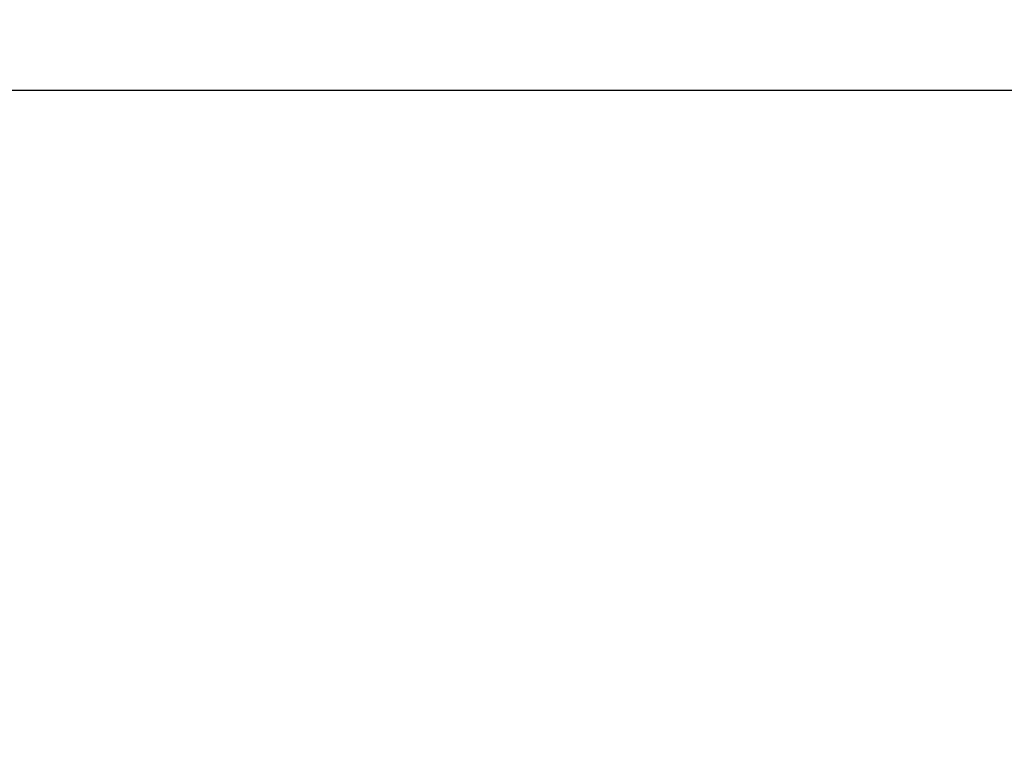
# Model space of a CAD drawing. Header units: inches. Extents: x 1 to 669, y 0 to 417.
# Tile 253 of 256: x 358.39 to 358.572, y 237.499 to 237.634. Entities that reach past the tile are written whole.
import ezdxf

# ---------------------------------------------------------------- set-up
doc = ezdxf.new("R2010")
doc.units = ezdxf.units.IN
doc.header["$LTSCALE"] = 12
doc.header["$MEASUREMENT"] = 0
doc.header["$PDMODE"] = 1
doc.layers.get('Defpoints').update_dxf_attribs({"linetype": 'CONTINUOUS'})
doc.layers.add('D', color=2, linetype='CONTINUOUS')
doc.layers.add('Q', color=4, linetype='CONTINUOUS')
doc.styles.get("Standard").update_dxf_attribs({"font": 'SIMPLEX.SHX', "width": 0.875})
doc.dimstyles.new('STANDARD$0', dxfattribs={"dimscale": 32, "dimtxt": 0.09375, "dimasz": 0.0625, "dimexe": 0.03125, "dimexo": 0.03125, "dimgap": 0.03125, "dimtad": 1, "dimtih": 1, "dimtoh": 1, "dimdec": 4, "dimzin": 12, "dimdsep": 46, "dimlunit": 5, "dimtxsty": 'Standard', "dimcen": -0.03125, "dimclrd": 256, "dimclre": 256, "dimclrt": 256, "dimadec": 0, "dimazin": 0, "dimtfac": 0.875, "dimtdec": 4, "dimtofl": 0, "dimtmove": 0, "dimatfit": 3, "dimfxl": 1, "dimtolj": 1, "dimtzin": 12, "dimlwd": 13, "dimlwe": 13, "dimarcsym": 0})

# ---------------------------------------------------------------- blocks, each defined once
blk = doc.blocks.new('*D70')
at = {"layer": 'D', "lineweight": 13, "transparency": 16777216}
for p, q in [((327.54465, 287.0038), (425.20482, 287.0038)), ((424.20482, 285.0038), (424.20482, 231.37161)), ((424.20482, 167.62097), (424.20482, 223.24661)), ((370.1312, 165.62097), (425.20482, 165.62097))]:
    blk.add_line(p, q, dxfattribs=at)
at = {"layer": 'D', "transparency": 16777216}
for points in [[(423.87149, 285.0038), (424.53815, 285.0038), (424.20482, 287.0038)], [(423.87149, 167.62097), (424.53815, 167.62097), (424.20482, 165.62097)]]:
    blk.add_solid(points, dxfattribs=at)
at = {"layer": 'Defpoints', "color": 0, "transparency": 16777216}
for p in [(326.54465, 287.0038), (369.1312, 165.62097), (424.20482, 165.62097)]:
    blk.add_point(p, dxfattribs=at)
at = {"layer": 'D', "transparency": 16777216, "insert": (424.20482, 227.30911), "char_height": 3, "attachment_point": 5}
blk.add_mtext('\\A1;121{\\H0.875x;\\S1/2;}{}{\\C2;%%p1}', dxfattribs=at)

msp = doc.modelspace()

# ---------------------------------------------------------------- linework, layer by layer
at = {"layer": 'Q', "extrusion": (-1, 4.93038e-32, -2.22045e-16)}
msp.add_line((358.03646, 237.62097), (358.83195, 237.62097), dxfattribs=at)

# ---------------------------------------------------------------- dimensions: what is measured, and where the dimension line sits
at = {"layer": 'D'}
dim = msp.add_linear_dim(base=(424.20482, 165.62097), p1=(326.54465, 287.0038), p2=(369.1312, 165.62097), angle=90, text='<>{}{\\C2;%%p1}', dimstyle='STANDARD$0', override={"dimdec": 1, "dimtp": 1, "dimtm": 1, "dimarcsym": 1}, dxfattribs=at)
dim.commit()
dim.dimension.update_dxf_attribs({"geometry": '*D70', "text_midpoint": (424.20482, 227.30911), "dimtype": 160})

doc.saveas('drawing.dxf')
